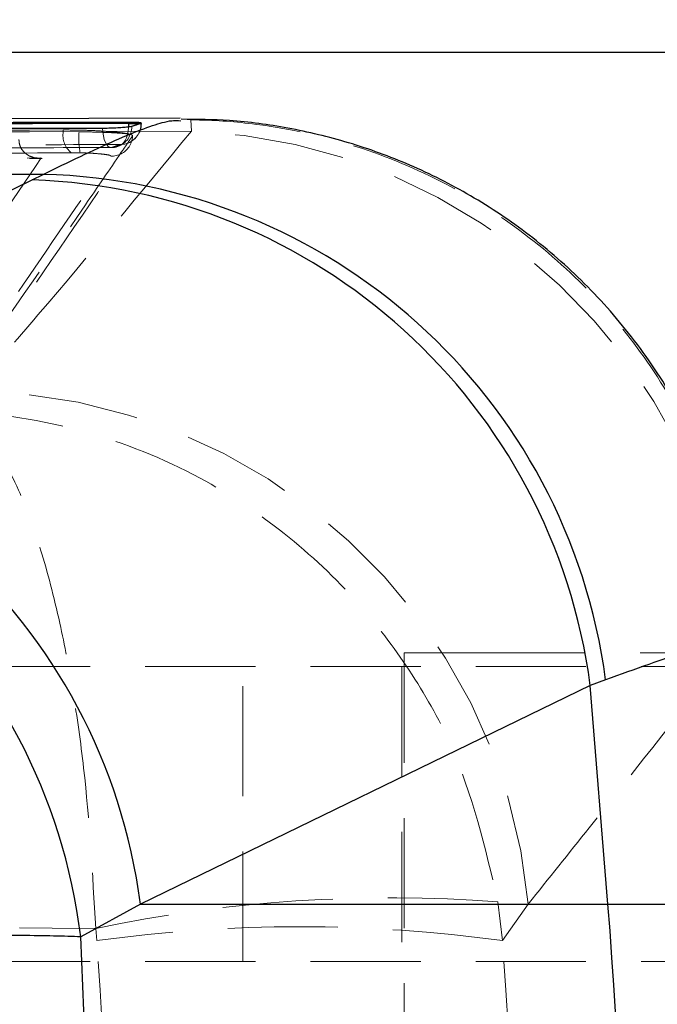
# Model space of a CAD drawing. Header units: millimetres. Extents: x 31 to 397, y 20 to 288.
# Tile 10 of 22: x 191 to 199, y 70 to 81. Entities that reach past the tile are written whole.
import ezdxf

# ---------------------------------------------------------------- set-up
doc = ezdxf.new("R2010")
doc.units = ezdxf.units.MM
doc.linetypes.add('HIDDEN', pattern=[1.905, 1.27, -0.635])
doc.layers.add('FORMATO', color=179, linetype='Continuous')
doc.styles.add('SLDTEXTSTYLE0', font='TXT', dxfattribs={"width": 0.75})
doc.dimstyles.new('SLDDIMSTYLE3', dxfattribs={"dimtxt": 3.5, "dimasz": 3.302, "dimexe": 0, "dimexo": 0.0625, "dimgap": 0.875, "dimtad": 1, "dimlfac": 1.25, "dimrnd": 1e-09, "dimzin": 12, "dimdsep": 46, "dimtxsty": 'SLDTEXTSTYLE0', "dimsah": 1, "dimcen": 0.09, "dimadec": 0, "dimazin": 3, "dimtfac": 1, "dimtofl": 0, "dimtmove": 0, "dimatfit": 3, "dimfxl": 0, "dimfrac": 2, "dimtolj": 1, "dimtzin": 12, "dimarcsym": 0})

# ---------------------------------------------------------------- blocks, each defined once
blk = doc.blocks.new('_D_8')
at = {"layer": 'FORMATO'}
for p, q in [((215.148, 87.85), (215.148, 98.436)), ((182.35, 87.85), (216.148, 87.85)), ((215.148, 87.85), (215.148, 43.849)), ((182.35, 43.849), (216.148, 43.849))]:
    blk.add_line(p, q, dxfattribs=at)
for points in [[(215.148, 87.85), (214.64, 84.548), (215.656, 84.548)], [(215.148, 43.849), (215.656, 47.151), (214.64, 47.151)]]:
    blk.add_solid(points, dxfattribs=at)
at = {"layer": 'FORMATO', "insert": (210.636, 93.264), "char_height": 3.5, "attachment_point": 1, "rotation": 90, "style": 'SLDTEXTSTYLE0'}
blk.add_mtext('55', dxfattribs=at)
blk = doc.blocks.new('_D_9')
at = {"layer": 'FORMATO'}
for p, q in [((203.953, 80.65), (203.953, 98.436)), ((188.55, 80.65), (204.953, 80.65)), ((203.953, 80.65), (203.953, 51.049)), ((188.55, 51.049), (204.953, 51.049))]:
    blk.add_line(p, q, dxfattribs=at)
for points in [[(203.953, 80.65), (203.445, 77.348), (204.461, 77.348)], [(203.953, 51.049), (204.461, 54.351), (203.445, 54.351)]]:
    blk.add_solid(points, dxfattribs=at)
at = {"layer": 'FORMATO', "insert": (199.441, 93.264), "char_height": 3.5, "attachment_point": 1, "rotation": 90, "style": 'SLDTEXTSTYLE0'}
blk.add_mtext('37', dxfattribs=at)

msp = doc.modelspace()

# ---------------------------------------------------------------- linework, layer by layer
at = {"color": 7, "linetype": 'Continuous', "lineweight": 25}
for p, q in [((193.191979, 79.889641), (178.166566, 79.835527)), ((192.601303, 79.840914), (192.601303, 79.82839)), ((192.619348, 79.793503), (192.634678, 79.797021)), ((192.634678, 79.797021), (192.742403, 79.831771)), ((192.742403, 79.831771), (192.742564, 79.833793)), ((193.192172, 79.859849), (193.202809, 79.86073)), ((191.485772, 79.177689), (191.613607, 79.241372)), ((186.300284, 76.658717), (191.485772, 79.177689)), ((198.098135, 73.416111), (197.921026, 73.352427)), ((197.921026, 73.352427), (192.73645, 70.833362)), ((198.124129, 70.833362), (197.921026, 73.352427)), ((192.73645, 70.833362), (192.047581, 70.454484)), ((192.73645, 70.833362), (198.124129, 70.833362))]:
    msp.add_line(p, q, dxfattribs=at)
at = {"color": 8, "linetype": 'Continuous', "lineweight": 25}
for p, q in [((192.600152, 79.790215), (192.601303, 79.82839)), ((192.601303, 79.82839), (192.742403, 79.82839)), ((198.124129, 70.833362), (200.018391, 70.833362))]:
    msp.add_line(p, q, dxfattribs=at)
at = {"color": 7, "linetype": 'HIDDEN', "lineweight": 18}
for p, q in [((192.634678, 79.793503), (192.619348, 79.793503)), ((192.634678, 79.797021), (192.634678, 79.793503)), ((192.742403, 79.82839), (192.742403, 79.831771)), ((192.742403, 79.82839), (192.746017, 79.82839)), ((193.316555, 79.870146), (193.323691, 79.740016)), ((191.846234, 79.734022), (191.846234, 79.75331)), ((191.846234, 79.734022), (192.027278, 79.732991)), ((192.368396, 79.735459), (193.323691, 79.740016)), ((185.714661, 79.398581), (191.59177, 79.430594)), ((192.04115, 79.490284), (191.937733, 79.491306)), ((185.741025, 79.3939), (191.604275, 79.425708)), ((196.817151, 73.729441), (195.77547, 73.729441)), ((195.77547, 73.729441), (195.77547, 58.12944)), ((199.765015, 73.729441), (196.817151, 73.729441)), ((190.886535, 73.569441), (199.779013, 73.569441)), ((193.915895, 70.169441), (193.915895, 73.569441)), ((195.750469, 73.569441), (195.750469, 70.169441)), ((196.908364, 70.411752), (196.856037, 70.859269)), ((196.908364, 70.411752), (197.206402, 70.833362)), ((199.987993, 70.833362), (197.206402, 70.833362)), ((192.220219, 70.552931), (192.234388, 70.411752)), ((190.886535, 70.169441), (200.072569, 70.169441))]:
    msp.add_line(p, q, dxfattribs=at)
at = {"color": 7, "linetype": 'HIDDEN', "lineweight": 18, "flags": 128}
for points in [[(192.29731, 79.775187), (192.300713, 79.728321), (192.307748, 79.683941), (192.318145, 79.643741), (192.331507, 79.609253), (192.347323, 79.581793), (192.364992, 79.56241), (192.383839, 79.551841), (192.403147, 79.550491)], [(192.508376, 79.585166), (192.526852, 79.592063), (192.544455, 79.607415), (192.560554, 79.630668), (192.574573, 79.660993), (192.586012, 79.697304), (192.594463, 79.738305), (192.59962, 79.782527), (192.600152, 79.790215)], [(192.474613, 79.562978), (192.449086, 79.555852), (192.403147, 79.550491)], [(192.508376, 79.585166), (192.554613, 79.590476), (192.574863, 79.59581)]]:
    msp.add_lwpolyline(points, dxfattribs=at)
at = {"color": 7, "linetype": 'HIDDEN', "lineweight": 18}
for centre, radius, start, end in [((192.396481, 79.788062), 0.238259, 289.1430462, 1.3086068), ((192.50209, 79.824866), 0.240339, 287.6255003, 0.8401554), ((192.502422, 79.828389), 0.2436, 287.3001556, 0), ((192.097236, 79.69004), 0.254826, 170.0611978, 231.2496751), ((192.868606, 79.659326), 0.844547, 174.9960292, 191.5461288), ((192.402925, 79.69381), 0.24171, 326.2413699, 358.063024), ((193.092947, 73.226406), 6.517695, 5.3463248, 87.9711468), ((192.402622, 79.694227), 0.242194, 267.9571081, 326.1989491), ((192.395879, 79.793503), 0.2436, 270.1153371, 288.8570192), ((190.717426, 70.227315), 6.517216, 5.3357429, 89.3118537), ((195.623257, 54.284805), 16.620247, 85.7462718, 101.8150152), ((194.571376, 53.419237), 17.152465, 82.1692124, 97.8307876)]:
    msp.add_arc(centre, radius, start, end, dxfattribs=at)
at = {"color": 7, "linetype": 'Continuous', "lineweight": 25}
for centre, radius, start, end in [((191.448474, 72.535717), 6.707688, 7.5419191, 88.5893243), ((191.269243, 72.471294), 6.709889, 7.5457916, 88.1507383), ((186.084965, 69.952632), 6.709541, 7.5427166, 88.1609805), ((185.404486, 69.632361), 6.693773, 7.0548226, 88.2588675), ((136.492084, 65.865276), 61.831957, 355.39141942, 4.60858058)]:
    msp.add_arc(centre, radius, start, end, dxfattribs=at)
msp.add_ellipse((158.962951, 65.865276), major_axis=(0, 57.0024), ratio=0.582297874, start_param=4.633324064, end_param=4.792985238, dxfattribs=at)
at = {"color": 7, "linetype": 'HIDDEN', "lineweight": 18}
for ratio in [0.85644206, 0.938700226]:
    msp.add_ellipse((143.570667, 65.865276), major_axis=(0, 57.0024), ratio=ratio, start_param=4.631986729, end_param=4.792233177, dxfattribs=at)
at = {"color": 7, "linetype": 'Continuous', "lineweight": 25}
for points, knots in [([(178.096744, 79.744899), (178.244692, 79.745251), (178.986321, 79.747016), (182.102668, 79.754276), (186.688249, 79.764285), (190.680135, 79.772044), (192.29731, 79.775187)], [0, 0, 0, 0, 0.031255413, 0.156675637, 0.658356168, 1, 1, 1, 1]), ([(192.601303, 79.840914), (190.234768, 79.835187), (185.501699, 79.823731), (180.76862, 79.810269), (178.40208, 79.803538)], [0, 0, 0, 0, 0.500000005, 1, 1, 1, 1]), ([(192.601303, 79.82839), (190.234796, 79.822898), (187.850162, 79.817364), (183.116974, 79.805433), (180.750463, 79.798972), (178.40208, 79.79256)], [0, 0, 0, 0, 0.500000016, 0.503830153, 1, 1, 1, 1]), ([(192.29731, 79.775187), (192.321917, 79.775415), (192.372568, 79.775884), (192.454864, 79.779012), (192.530837, 79.78361), (192.587934, 79.788738), (192.609983, 79.792083), (192.619348, 79.793503)], [0, 0, 0, 0, 0.201751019, 0.415285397, 0.628819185, 0.842346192, 1, 1, 1, 1]), ([(192.742716, 79.835724), (192.735515, 79.8368), (192.721122, 79.838949), (192.669555, 79.840717), (192.623473, 79.84085), (192.601303, 79.840914)], [0, 0, 0, 0, 0.341873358, 0.683377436, 1, 1, 1, 1]), ([(199.735576, 73.952718), (199.735331, 73.96337), (199.728304, 74.268341), (199.604123, 74.861645), (199.349218, 75.731372), (198.955873, 76.56338), (198.453566, 77.328371), (197.873037, 77.990627), (197.234929, 78.548787), (196.556798, 79.003686), (195.855795, 79.357699), (195.148129, 79.616045), (194.449517, 79.782794), (193.801141, 79.871545), (193.388998, 79.874891), (193.203253, 79.876398)], [0, 0, 0, 0, 0.003296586, 0.094384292, 0.185803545, 0.283699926, 0.377731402, 0.4681753, 0.555332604, 0.639336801, 0.720197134, 0.797812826, 0.871967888, 0.942298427, 1, 1, 1, 1]), ([(191.613607, 79.241372), (189.521052, 79.234477), (184.538487, 79.218059), (179.551098, 79.199381), (176.658289, 79.188547)], [0, 0, 0, 0, 0.419975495, 1, 1, 1, 1]), ([(192.047581, 70.454484), (192.035696, 70.454987), (191.832877, 70.463576), (191.347781, 70.472795), (190.438599, 70.468234), (189.343914, 70.446521), (187.999112, 70.407234), (186.541699, 70.353164), (185.047852, 70.28878), (183.691785, 70.223747), (182.346188, 70.152989), (181.5003, 70.102121), (181.077355, 70.076687)], [0, 0, 0, 0, 0.006912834, 0.11796384, 0.229014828, 0.338920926, 0.448826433, 0.587594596, 0.690333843, 0.793072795, 0.896536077, 1, 1, 1, 1])]:
    msp.add_open_spline(points, degree=3, knots=knots, dxfattribs=at)
at = {"color": 8, "linetype": 'Continuous', "lineweight": 25}
for points, knots in [([(191.613607, 79.241372), (191.903844, 79.381821), (192.488755, 79.664866), (193.039584, 79.871462), (193.146611, 79.863317), (193.192172, 79.859849)], [0, 0, 0, 0, 0.3612895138, 0.7281024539, 1, 1, 1, 1]), ([(199.724809, 73.95292), (199.729587, 73.956412), (199.746158, 73.968523), (199.56594, 73.922306), (199.106765, 73.780066), (198.436359, 73.538156), (198.098135, 73.416111)], [0, 0, 0, 0, 0.091002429, 0.315606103, 0.654719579, 1, 1, 1, 1])]:
    msp.add_open_spline(points, degree=3, knots=knots, dxfattribs=at)
at = {"color": 7, "linetype": 'HIDDEN', "lineweight": 18}
for points, knots in [([(192.634678, 79.793503), (192.649, 79.798305), (192.686931, 79.811021), (192.721122, 79.821726), (192.742403, 79.82839)], [0, 0, 0, 0, 0.377579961, 1, 1, 1, 1]), ([(193.316555, 79.870146), (193.353852, 79.869529), (193.61918, 79.865144), (194.242825, 79.813497), (195.181878, 79.607025), (196.195214, 79.195329), (197.134109, 78.614205), (197.954639, 77.890263), (198.64961, 77.031148), (199.182338, 76.076222), (199.564156, 75.036787), (199.665039, 74.312505), (199.716202, 73.945188)], [0, 0, 0, 0, 0.011731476, 0.083456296, 0.196391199, 0.312600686, 0.425531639, 0.541737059, 0.654665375, 0.770868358, 0.883796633, 1, 1, 1, 1]), ([(179.396395, 79.688089), (181.471375, 79.699642), (185.621337, 79.722748), (189.771268, 79.743123), (191.846234, 79.75331)], [0, 0, 0, 0, 0.4999997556, 1, 1, 1, 1]), ([(179.396395, 79.667445), (181.471375, 79.679236), (185.621337, 79.702816), (189.771268, 79.72362), (191.846234, 79.734022)], [0, 0, 0, 0, 0.499999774, 1, 1, 1, 1]), ([(192.644497, 79.68564), (192.635876, 79.672985), (192.592773, 79.609713), (192.411708, 79.344123), (191.703862, 78.307611), (191.027807, 77.33792), (190.490347, 76.567021)], [0, 0, 0, 0, 0.012041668, 0.060207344, 0.252870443, 1, 1, 1, 1]), ([(193.323691, 79.740016), (192.73876, 79.031141), (191.909004, 78.025565), (191.049347, 77.03603), (190.795699, 76.74406)], [0, 0, 0, 0, 0.704942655, 1, 1, 1, 1]), ([(191.846234, 79.75331), (191.906906, 79.753081), (192.028248, 79.752621), (192.214556, 79.746044), (192.320054, 79.738785), (192.368396, 79.735459)], [0, 0, 0, 0, 0.351403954, 0.702794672, 1, 1, 1, 1]), ([(192.027278, 79.732991), (192.091467, 79.731836), (192.219789, 79.729526), (192.396819, 79.722639), (192.527487, 79.714931), (192.577919, 79.709597), (192.598978, 79.70737)], [0, 0, 0, 0, 0.268999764, 0.53776652, 0.806981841, 1, 1, 1, 1]), ([(192.368396, 79.735459), (192.37681, 79.734783), (192.439209, 79.729769), (192.528604, 79.720405), (192.578415, 79.711179), (192.598978, 79.70737)], [0, 0, 0, 0, 0.0838477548, 0.6217990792, 1, 1, 1, 1]), ([(192.598978, 79.70737), (192.619304, 79.701861), (192.646975, 79.694362), (192.645016, 79.687469), (192.644497, 79.68564)], [0, 0, 0, 0, 0.734581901, 1, 1, 1, 1]), ([(178.195971, 79.517775), (178.847529, 79.519441), (183.580991, 79.531541), (188.314459, 79.541182), (192.396368, 79.549495)], [0, 0, 0, 0, 0.137649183, 1, 1, 1, 1]), ([(192.403147, 79.550491), (192.254721, 79.55019), (191.512596, 79.548687), (188.39566, 79.542255), (184.53621, 79.533726), (180.544635, 79.524213), (178.927885, 79.520176), (178.202071, 79.518364)], [0, 0, 0, 0, 0.031355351, 0.156776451, 0.658460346, 0.846671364, 1, 1, 1, 1]), ([(178.308609, 79.549254), (178.457036, 79.54967), (179.199168, 79.551751), (182.316137, 79.560338), (186.174223, 79.570255), (190.165338, 79.579806), (191.781639, 79.583503), (192.508376, 79.585166)], [0, 0, 0, 0, 0.0313581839, 0.1567905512, 0.6585205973, 0.8464607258, 1, 1, 1, 1]), ([(190.445468, 76.437438), (190.687185, 76.779805), (191.409291, 77.802588), (192.125527, 78.858376), (192.60201, 79.56075)], [0, 0, 0, 0, 0.33473971, 1, 1, 1, 1]), ([(191.59177, 79.430594), (191.591206, 79.430547), (191.555576, 79.427559), (191.488088, 79.434337), (191.407647, 79.476925), (191.359866, 79.537888), (191.338518, 79.591712), (191.335965, 79.626745), (191.334838, 79.642209)], [0, 0, 0, 0, 0.005305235, 0.335581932, 0.640500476, 0.80901111, 0.915696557, 1, 1, 1, 1]), ([(192.508376, 79.585166), (192.4876, 79.578543), (192.454222, 79.567903), (192.417146, 79.555263), (192.403147, 79.550491)], [0, 0, 0, 0, 0.622426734, 1, 1, 1, 1]), ([(179.434452, 79.424021), (182.802108, 79.442612), (187.004331, 79.465809), (191.206578, 79.486229), (192.04115, 79.490284)], [0, 0, 0, 0, 0.8013987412, 1, 1, 1, 1]), ([(191.937733, 79.491306), (189.862701, 79.480925), (185.712639, 79.460163), (181.56253, 79.436628), (179.487476, 79.42486)], [0, 0, 0, 0, 0.500000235, 1, 1, 1, 1]), ([(191.59177, 79.430594), (191.242147, 78.914313), (190.550607, 77.89313), (189.857122, 76.886464), (189.514244, 76.388739)], [0, 0, 0, 0, 0.5055710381, 1, 1, 1, 1]), ([(190.245866, 76.327067), (190.604418, 76.843133), (191.321522, 77.875261), (192.036501, 78.926547), (192.393989, 79.452188)], [0, 0, 0, 0, 0.500001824, 1, 1, 1, 1]), ([(192.393989, 79.452188), (192.391926, 79.455412), (192.387944, 79.461637), (192.333128, 79.471421), (192.252843, 79.479921), (192.151096, 79.486816), (192.077799, 79.489128), (192.04115, 79.490284)], [0, 0, 0, 0, 0.212417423, 0.410051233, 0.607020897, 0.803506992, 1, 1, 1, 1]), ([(190.58505, 76.505387), (190.586285, 76.505014), (190.718866, 76.46494), (190.976711, 76.267433), (191.31288, 75.691316), (191.589379, 74.942369), (191.799681, 74.143555), (191.963033, 73.283172), (192.128199, 72.134131), (192.183626, 71.181722), (192.220219, 70.552931)], [0, 0, 0, 0, 0.001590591, 0.17078117, 0.331684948, 0.459582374, 0.587455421, 0.692091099, 0.796715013, 1, 1, 1, 1]), ([(190.58505, 76.505387), (190.589739, 76.505242), (191.093125, 76.489648), (192.073664, 76.339899), (193.355633, 75.826266), (194.41317, 75.128936), (195.220076, 74.36955), (195.849521, 73.539975), (196.489073, 72.42229), (196.710107, 71.480831), (196.856037, 70.859269)], [0, 0, 0, 0, 0.00159075, 0.170779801, 0.331683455, 0.459581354, 0.587454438, 0.692090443, 0.796714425, 1, 1, 1, 1]), ([(197.206402, 70.833362), (197.440354, 71.125734), (198.233179, 72.116535), (199.024485, 73.123719), (199.582288, 73.833697)], [0, 0, 0, 0, 0.295086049, 1, 1, 1, 1]), ([(176.10087, 70.669739), (178.789226, 70.64744), (184.162293, 70.602871), (189.535458, 70.569571), (192.220219, 70.552931)], [0, 0, 0, 0, 0.5003391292, 1, 1, 1, 1])]:
    msp.add_open_spline(points, degree=3, knots=knots, dxfattribs=at)

# ---------------------------------------------------------------- dimensions: what is measured, and where the dimension line sits
at = {"layer": 'FORMATO'}
for base, p1, p2, picture, middle in [((215.147595, 43.849231), (181.350469, 87.84965), (181.350469, 43.849231), '_D_8', (215.147595, 95.84965)), ((203.952686, 51.049231), (187.550469, 80.64965), (187.550469, 51.049231), '_D_9', (203.952686, 95.84965))]:
    dim = msp.add_linear_dim(base=base, p1=p1, p2=p2, angle=90, dimstyle='SLDDIMSTYLE3', dxfattribs=at)
    dim.commit()
    dim.dimension.update_dxf_attribs({"geometry": picture, "text_midpoint": middle, "dimtype": 160})

doc.saveas('drawing.dxf')
